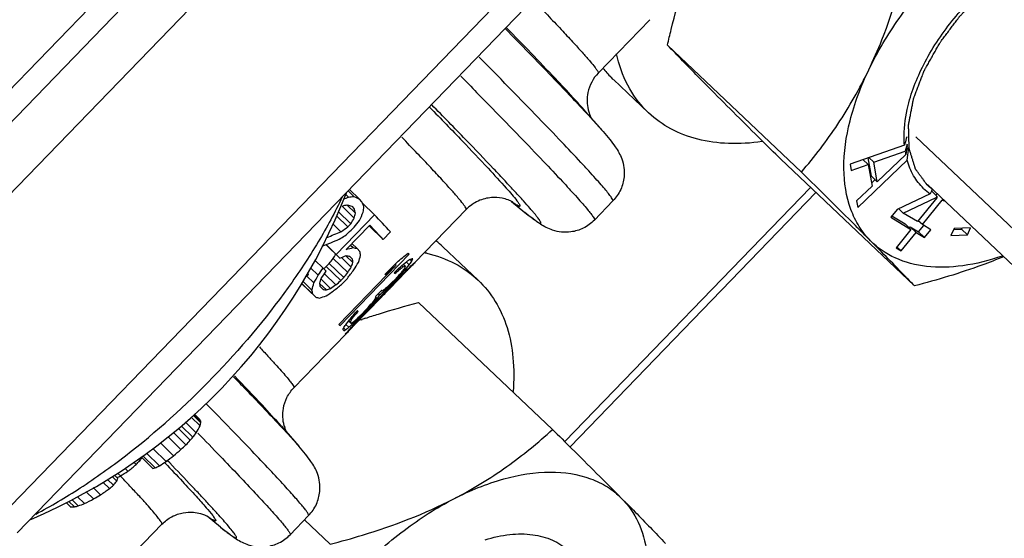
# Model space of a CAD drawing. Header units: millimetres. Extents: x 17 to 597, y 16 to 406.
# Tile 6 of 60: x 80 to 101, y 46 to 57. Entities that reach past the tile are written whole.
import ezdxf

# ---------------------------------------------------------------- set-up
doc = ezdxf.new("R2010")
doc.units = ezdxf.units.MM
doc.header["$LTSCALE"] = 32.67
doc.layers.get('0').update_dxf_attribs({"linetype": 'CONTINUOUS'})
doc.layers.add('AXES', color=7, linetype='CONTINUOUS')
doc.layers.add('ROUNDS', color=7, linetype='CONTINUOUS')

msp = doc.modelspace()

# ---------------------------------------------------------------- linework, layer by layer
at = {"color": 7, "linetype": 'Continuous'}
for p, q in [((92.676625, 55.731444), (93.791539, 56.884166)), ((94.173597, 56.336051), (97.070252, 53.592308)), ((93.003814, 55.592514), (92.955952, 55.639278)), ((93.765933, 54.870626), (93.004083, 55.592259)), ((93.765663, 54.870882), (93.717802, 54.917646)), ((99.295569, 54.174691), (98.118218, 53.76598)), ((98.631558, 53.805954), (99.311129, 54.045783)), ((99.305055, 54.209525), (99.295569, 54.174691)), ((99.354046, 54.196156), (99.311129, 54.045783)), ((99.338439, 54.077894), (99.386523, 54.12389)), ((99.350259, 54.16747), (99.354046, 54.196156)), ((99.353111, 53.850197), (99.386523, 54.12389)), ((96.615649, 53.875732), (99.512303, 51.131989)), ((98.284542, 52.82804), (99.353111, 53.850197)), ((98.5105, 53.754925), (98.396749, 53.862671)), ((98.579429, 53.504153), (98.508946, 53.90162)), ((98.631558, 53.805954), (98.524764, 53.90711)), ((99.324435, 53.97075), (98.706404, 53.383881)), ((98.118218, 53.76598), (98.143166, 53.625289)), ((98.143166, 53.625289), (98.5105, 53.754925)), ((98.5105, 53.754925), (98.593662, 53.285955)), ((98.706404, 53.383881), (98.631558, 53.805954)), ((98.706404, 53.383881), (98.579429, 53.504153)), ((98.581607, 53.353934), (98.661733, 53.43058)), ((87.300478, 53.216807), (87.521763, 53.003387)), ((98.593662, 53.285955), (98.259593, 52.968731)), ((99.7904, 53.321387), (106.864044, 46.621152)), ((87.21948, 53.114319), (87.282897, 53.053156)), ((87.271874, 53.187232), (87.399493, 53.06415)), ((87.572173, 52.951121), (87.521763, 53.003387)), ((99.853411, 53.121657), (99.139125, 52.783905)), ((99.26603, 52.707444), (99.981633, 53.043739)), ((99.994493, 53.037025), (99.574228, 52.521753)), ((99.683004, 52.456215), (100.112854, 52.98324)), ((99.876076, 53.174076), (99.88439, 53.177983)), ((99.995529, 53.072712), (99.88439, 53.177983)), ((99.974649, 53.089742), (100.000933, 53.121968)), ((99.995529, 53.072712), (99.994493, 53.037025)), ((100.113841, 53.01502), (100.112854, 52.98324)), ((100.113839, 53.015019), (100.112854, 52.98324)), ((87.141403, 52.851822), (87.40376, 52.598791)), ((87.243031, 52.883636), (87.430856, 52.702487)), ((87.350019, 52.852206), (87.400661, 52.799716)), ((87.585172, 52.917605), (87.84414, 52.667843)), ((88.714177, 51.634625), (89.824931, 52.783046)), ((98.259593, 52.968731), (98.284542, 52.82804)), ((99.139125, 52.783905), (99.001082, 52.614655)), ((99.26603, 52.707444), (99.16993, 52.798471)), ((87.84414, 52.667843), (87.017359, 51.813025)), ((87.019478, 52.649856), (87.26881, 52.409386)), ((87.058146, 52.739655), (87.332409, 52.475142)), ((99.001082, 52.614655), (99.436185, 52.352503)), ((99.025018, 52.644003), (99.30921, 52.472775)), ((99.574228, 52.521753), (99.26603, 52.707444)), ((86.942696, 52.471546), (87.117566, 52.302892)), ((87.231507, 51.919661), (87.740295, 52.445703)), ((87.332409, 52.475142), (87.26881, 52.409386)), ((87.339577, 52.335663), (87.403175, 52.401418)), ((87.727078, 52.431998), (88.032866, 52.137081)), ((99.436185, 52.352503), (99.114084, 51.957587)), ((99.436185, 52.352503), (99.30921, 52.472775)), ((99.398447, 52.383282), (99.417985, 52.407237)), ((99.417985, 52.407237), (99.599278, 52.298007)), ((99.54496, 52.286965), (99.417985, 52.407237)), ((99.683004, 52.456215), (99.592948, 52.541517)), ((99.599278, 52.298007), (99.710214, 52.434022)), ((99.864297, 52.346985), (99.683004, 52.456215)), ((99.726253, 52.177735), (99.864297, 52.346985)), ((100.367766, 52.375641), (100.298517, 52.224032)), ((100.356243, 52.350413), (100.529095, 52.35613)), ((100.72532, 52.387466), (100.367766, 52.375641)), ((100.529095, 52.35613), (100.540619, 52.381358)), ((100.65607, 52.235858), (100.529095, 52.35613)), ((100.65607, 52.235858), (100.72532, 52.387466)), ((88.032866, 52.137081), (88.191862, 52.301469)), ((99.222859, 51.892049), (99.54496, 52.286965)), ((99.54496, 52.286965), (99.726253, 52.177735)), ((99.726253, 52.177735), (99.599278, 52.298007)), ((100.298517, 52.224032), (100.65607, 52.235858)), ((86.792536, 52.023471), (87.094179, 51.73255)), ((86.797181, 52.025376), (87.017359, 51.813025)), ((87.324623, 52.015934), (87.380658, 51.961891)), ((87.35414, 52.046452), (87.464822, 51.939705)), ((87.525836, 51.875387), (87.464822, 51.939705)), ((90.082714, 51.25607), (89.320864, 51.977702)), ((99.114084, 51.957587), (99.222859, 51.892049)), ((99.222859, 51.892049), (99.132804, 51.97735)), ((86.948787, 51.724702), (87.263866, 51.420824)), ((87.017359, 51.813025), (87.094179, 51.73255)), ((88.590785, 51.815663), (87.096219, 50.270415)), ((87.127027, 51.745262), (87.34013, 51.539735)), ((87.225865, 51.779767), (87.374619, 51.636301)), ((87.305825, 51.775317), (87.36684, 51.710999)), ((88.64949, 51.664485), (88.607042, 51.705424)), ((86.462758, 51.519982), (86.626198, 51.362353)), ((86.552868, 51.689086), (86.731166, 51.517126)), ((86.79718, 51.447986), (86.731166, 51.517126)), ((86.799386, 51.550148), (86.862985, 51.615903)), ((86.799386, 51.550148), (87.114355, 51.246375)), ((86.862985, 51.615903), (87.177954, 51.31213)), ((88.314221, 51.579496), (87.07405, 50.297269)), ((88.321989, 51.641023), (88.067595, 51.378002)), ((88.314221, 51.579496), (88.287502, 51.605265)), ((88.386416, 51.489801), (88.366518, 51.508991)), ((88.457923, 51.545192), (88.428655, 51.573419)), ((88.50187, 51.561793), (88.46447, 51.597863)), ((88.592614, 51.588598), (88.528943, 51.650005)), ((88.579969, 51.497113), (88.571063, 51.505702)), ((88.678272, 51.597504), (88.673072, 51.602519)), ((88.678272, 51.597504), (88.675906, 51.595057)), ((86.354927, 51.317622), (86.417398, 51.382212)), ((86.379721, 51.343146), (86.531923, 51.196354)), ((86.417398, 51.382212), (86.399355, 51.400998)), ((86.687112, 51.279889), (86.89494, 51.079448)), ((86.76195, 51.396526), (87.009472, 51.157803)), ((87.177954, 51.31213), (87.114355, 51.246375)), ((87.12917, 51.16398), (87.256368, 51.29549)), ((88.173589, 51.075706), (88.5197, 51.433619)), ((88.274621, 51.259822), (88.338219, 51.325577)), ((88.28186, 51.248279), (88.345459, 51.314034)), ((88.345459, 51.314034), (88.335941, 51.323214)), ((88.359922, 51.285492), (88.354263, 51.290949)), ((88.363584, 51.300295), (88.372734, 51.30948)), ((88.456193, 51.381458), (88.450214, 51.387224)), ((88.471312, 51.447754), (88.459377, 51.459264)), ((88.520712, 51.443589), (88.514019, 51.450043)), ((88.552962, 51.473295), (88.546147, 51.479867)), ((86.268433, 51.181698), (86.571858, 50.889058)), ((86.270595, 51.185085), (86.510844, 50.953377)), ((86.297504, 51.22724), (86.490279, 51.041317)), ((86.661812, 51.179932), (86.802232, 51.044504)), ((86.730855, 51.053446), (86.66984, 51.117765)), ((88.153319, 51.118977), (88.141431, 51.130442)), ((88.168338, 51.090361), (88.177984, 51.100232)), ((88.172142, 51.105913), (88.180755, 51.11472)), ((88.264009, 51.188267), (88.258424, 51.193653)), ((88.28186, 51.248279), (88.272342, 51.257459)), ((88.292456, 51.228939), (88.299011, 51.235512)), ((86.510844, 50.953377), (86.571858, 50.889058)), ((87.406302, 50.2824), (87.978688, 50.874197)), ((87.84644, 50.770362), (88.069034, 51.000505)), ((87.865884, 50.904241), (87.993081, 51.035751)), ((87.897529, 50.858215), (87.868748, 50.885972)), ((87.95337, 50.936012), (87.92392, 50.964416)), ((87.980124, 50.88467), (87.968159, 50.896209)), ((88.012375, 50.914376), (87.998589, 50.927671)), ((88.009048, 50.926705), (88.003154, 50.93239)), ((88.009048, 50.926705), (88.072647, 50.99246)), ((88.038643, 50.937993), (88.028951, 50.947341)), ((88.055077, 51.024912), (88.03461, 51.044652)), ((88.072647, 50.99246), (88.066756, 50.998142)), ((88.137208, 51.038132), (88.132029, 51.043127)), ((88.143219, 51.044306), (88.137208, 51.038132)), ((87.755221, 50.662225), (87.659823, 50.563593)), ((87.755221, 50.662225), (87.748873, 50.668347)), ((87.804871, 50.755115), (87.793294, 50.766281)), ((87.807879, 50.758455), (87.804871, 50.755115)), ((87.84644, 50.770362), (87.821736, 50.74453)), ((87.851133, 50.75945), (87.843249, 50.767054)), ((87.854189, 50.76243), (87.851133, 50.75945)), ((87.915605, 50.822538), (87.90593, 50.83187)), ((88.793162, 50.773159), (91.689816, 48.029416)), ((87.368839, 50.437717), (87.345436, 50.460288)), ((87.426908, 50.51063), (87.409853, 50.527079)), ((87.55177, 50.489935), (87.54251, 50.498866)), ((87.544789, 50.501229), (87.671986, 50.632739)), ((87.55177, 50.489935), (87.678967, 50.621446)), ((87.56494, 50.463551), (87.559355, 50.468938)), ((87.574208, 50.473319), (87.56494, 50.463551)), ((87.659823, 50.563593), (87.654145, 50.569069)), ((87.678967, 50.621446), (87.669707, 50.630376)), ((87.218523, 50.184993), (87.176075, 50.225931)), ((87.288844, 50.240616), (87.225174, 50.302023)), ((87.356941, 50.299296), (87.277355, 50.376053)), ((87.336154, 50.33029), (87.282824, 50.381724)), ((87.322971, 50.348477), (87.285559, 50.384559)), ((87.342364, 50.397881), (87.31959, 50.419845)), ((87.339059, 50.214686), (87.330436, 50.223002)), ((87.356941, 50.299296), (87.361593, 50.30375)), ((87.375617, 50.251183), (87.366291, 50.260178)), ((87.376389, 50.256823), (87.369481, 50.263486)), ((87.407737, 50.292873), (87.401219, 50.299159)), ((87.455079, 50.393461), (87.445608, 50.402596)), ((87.470416, 50.362252), (87.464437, 50.368018)), ((87.473196, 50.365226), (87.470416, 50.362252)), ((87.5177, 50.412873), (87.512443, 50.407239)), ((87.55443, 50.40131), (87.574638, 50.408305)), ((87.556697, 50.398098), (87.577028, 50.404902)), ((86.100537, 48.932354), (87.215451, 50.085076)), ((87.217327, 50.089306), (87.216888, 50.08745)), ((87.217439, 50.091479), (87.217327, 50.089306)), ((87.220357, 50.186425), (87.218523, 50.184993)), ((87.246829, 50.117559), (87.24165, 50.122554)), ((87.241661, 50.112175), (87.246829, 50.117559)), ((83.925679, 48.336109), (84.08978, 48.175272)), ((83.942786, 48.352494), (84.08859, 48.20959)), ((83.950745, 48.360116), (84.068847, 48.244363)), ((83.663597, 48.109611), (83.917308, 47.860946)), ((83.758248, 48.187213), (83.991349, 47.958748)), ((83.882315, 48.294577), (84.073016, 48.107669)), ((85.829541, 48.09959), (86.206252, 47.666622)), ((83.378361, 47.875754), (83.660892, 47.598842)), ((83.492711, 47.969507), (83.769004, 47.698709)), ((83.597212, 48.055185), (83.861574, 47.796081)), ((83.216044, 47.742675), (83.500914, 47.463471)), ((82.833401, 47.46015), (83.099428, 47.199414)), ((82.916657, 47.518076), (83.194661, 47.245602)), ((83.056032, 47.615048), (83.336976, 47.339692)), ((82.639418, 47.325184), (82.691247, 47.274386)), ((82.734453, 47.391306), (82.770952, 47.355532)), ((82.801665, 47.438069), (83.054414, 47.190347)), ((82.817112, 47.418809), (82.818834, 47.421241)), ((82.817112, 47.418809), (82.818847, 47.421224)), ((82.226281, 47.041307), (82.295026, 46.973929)), ((82.291766, 47.083301), (82.350602, 47.025636)), ((82.449618, 47.193128), (82.515323, 47.12873)), ((81.970301, 46.892895), (82.112528, 46.753497)), ((82.072403, 46.952092), (82.199342, 46.827677)), ((82.174794, 47.011456), (82.272518, 46.915676)), ((81.613673, 46.686129), (81.773029, 46.529943)), ((81.766389, 46.774671), (81.924525, 46.61968)), ((81.179974, 46.451894), (81.278751, 46.355082)), ((81.234227, 46.477221), (81.356449, 46.35743)), ((81.306982, 46.511186), (81.441969, 46.378883)), ((81.427213, 46.578024), (81.57807, 46.430167)), ((79.856792, 42.476877), (83.248843, 45.983956)), ((84.517396, 45.920495), (84.22608, 46.157368)), ((86.419578, 46.169671), (86.020626, 45.75719)), ((86.328298, 46.075296), (86.881834, 45.550981))]:
    msp.add_line(p, q, dxfattribs=at)
at = {"color": 2, "linetype": 'Continuous'}
msp.add_line((107.667091, 46.657408), (99.543094, 54.352549), dxfattribs=at)
at = {"color": 7, "linetype": 'Continuous'}
for centre, radius, start, end in [((94.52108, 57.191764), 2.204505, 217.8393984, 224.7676807), ((148.517166, 40.792666), 51.008273, 164.5789295, 164.7498945), ((101.080459, 54.320841), 1.790582, 188.8364036, 191.274972), ((186.366074, 42.651205), 87.774592, 172.460902, 172.59041305), ((100.543021, 54.116315), 1.210333, 226.4392265, 235.2658977), ((107.808151, 49.751512), 8.639189, 156.3215829, 156.6151921), ((75.481052, 57.680853), 12.599, 293.0481662, 338.9072337), ((108.192994, 49.585273), 9.058403, 156.6162177, 157.0207256), ((106.61916, 49.878263), 7.353706, 154.2528868, 154.5032446), ((100.587456, 54.188382), 1.295078, 242.1091774, 242.7509742), ((100.627195, 54.276937), 1.392192, 248.3185245, 250.0402975), ((42.701985, 9.475641), 62.47704, 43.27219256, 43.73541853), ((40.693528, 7.552882), 65.028945, 43.28324099, 43.65792923), ((87.816168, 50.389072), 2.188109, 46.5502103, 51.7424072), ((85.387213, 49.193541), 4.139855, 39.300306, 39.7822527), ((87.763614, 51.066421), 1.113707, 35.7441974, 36.129412), ((88.311435, 49.015718), 2.897362, 76.8608146, 77.8837763), ((87.605503, 50.902806), 1.112536, 35.5511762, 36.3224194), ((86.466254, 49.985618), 2.303336, 37.8307596, 38.424189), ((86.969518, 50.245254), 1.112536, 35.5511762, 36.3224194), ((87.096715, 50.376764), 1.112536, 35.5511762, 36.3224194), ((85.589183, 49.09912), 2.407769, 37.9561892, 38.5323336), ((92.023225, 37.524183), 13.6305, 108.7340053, 109.0485992), ((83.892647, 47.648293), 4.139855, 39.300306, 39.7822527), ((86.349684, 49.628521), 1.21063, 35.9443233, 36.4909528), ((86.503034, 49.739678), 1.02123, 35.3334049, 35.9457047), ((91.904676, 37.866863), 13.267894, 109.140013, 109.4001249), ((86.273475, 49.525038), 1.107855, 35.1622524, 36.7112882), ((82.076259, 49.105819), 2.23234, 329.0799075, 333.440211), ((82.331115, 47.234757), 2.009731, 29.0161817, 30.156177), ((82.765746, 48.467724), 1.355948, 344.6011033, 347.5445094), ((82.974411, 48.153766), 1.115576, 1.1046118, 2.8683144), ((86.697576, 48.342789), 0.837402, 196.0014045, 197.2582165), ((81.1486, 50.03391), 3.519591, 321.8741298, 323.8711497), ((77.384722, 54.501604), 9.32944, 312.2779232, 313.1818176), ((79.598152, 51.756582), 5.819136, 315.7866191, 317.1094894), ((80.465705, 50.770321), 4.514203, 318.7868119, 319.8722853), ((75.4425, 57.965902), 13.23779, 306.609577, 307.4986787), ((75.866569, 56.647802), 11.942996, 309.7345722, 310.7399698), ((74.947786, 56.447899), 12.004771, 309.0779738, 310.1680684), ((76.35769, 53.57513), 8.933831, 315.1488036, 315.8782897), ((78.359099, 50.622434), 5.489726, 323.4806879, 324.2981591), ((81.741206, 50.121163), 3.222016, 294.9321302, 296.8143532), ((78.172386, 54.996613), 9.235877, 302.9412532, 303.9996464), ((75.955906, 58.617046), 13.238313, 298.713703, 298.8844432), ((74.989999, 58.969354), 14.029644, 301.64445, 302.438052), ((82.860447, 48.269527), 1.096474, 280.1892827, 282.5889183), ((76.651581, 53.232395), 8.473374, 310.1269418, 310.8990816), ((78.942924, 49.610012), 4.283181, 319.4888957, 321.0199169), ((80.540974, 47.618203), 1.868633, 337.9164904, 339.8314061), ((75.947434, 58.632512), 13.255948, 298.5431975, 298.713703), ((74.80941, 58.458792), 13.812654, 300.274794, 301.0051875), ((75.282985, 56.149547), 11.615869, 304.8733517, 306.0116253), ((77.920398, 55.930792), 10.180395, 290.2377789, 291.0563438), ((75.432772, 58.67826), 13.703301, 296.6445271, 297.560241), ((81.207183, 50.010609), 3.656228, 271.1216022, 272.3397686), ((79.762248, 52.893723), 6.727898, 283.7068248, 284.4576957)]:
    msp.add_arc(centre, radius, start, end, dxfattribs=at)
for centre, major_axis, ratio, start_param, end_param in [((74.948662, 77.450742), (29.695515, 1.494364), 0.90575719, -1.192530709, -1.188483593), ((71.775098, 74.169559), (21.597228, -18.31627), 0.491990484, -0.451124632, -0.444452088), ((69.553692, 71.872822), (20.605218, -19.362909), 0.13057748, -0.41414835, -0.402506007), ((72.631557, 75.055062), (22.558268, -17.223418), 0.657884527, -0.492533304, -0.487533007), ((69.74376, 72.069336), (20.725947, -19.237851), 0.188604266, -0.414477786, -0.406161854), ((67.357544, 69.602201), (-19.913006, 20.078249), 0.217768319, -2.749690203, -2.74141284), ((67.718571, 69.975471), (-19.98607, 20.002924), 0.183927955, -2.754382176, -2.744456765), ((65.825455, 68.018157), (-18.9718, 21.026221), 0.521004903, -2.728664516, -2.722063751), ((59.971204, 61.965382), (27.010802, 34.556468), 0.639519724, -1.355436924, -1.35213655), ((64.677502, 66.831276), (-17.78194, 22.131053), 0.686446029, -2.672991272, -2.668034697), ((63.049383, 65.147945), (4.783558, 29.83039), 0.902850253, -1.858395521, -1.85180727), ((79.451449, 82.106223), (42.451497, 38.662893), 0.489284, -1.824293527, -1.820993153), ((46.774437, 48.321098), (78.482875, 85.322856), 0.242662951, -1.304496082, -1.30285094), ((72.89087, 75.323168), (26.067548, -12.009947), 0.853714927, -0.679953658, -0.664803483), ((73.198795, 75.641536), (26.479397, -11.202049), 0.863367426, -0.716526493, -0.704216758), ((76.293756, 78.84145), (33.208194, 27.398261), 0.651185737, -1.773570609, -1.770278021), ((89.856238, 92.863851), (82.105013, 80.677201), 0.244373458, -1.837912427, -1.836267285), ((71.017004, 73.385757), (22.09409, -17.763691), 0.591989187, -0.402207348, -0.394038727), ((69.088695, 71.392057), (20.725947, -19.237852), 0.18860415, -0.343619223, -0.335467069), ((55.252148, 57.086298), (57.418509, 63.684529), 0.323008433, -1.369973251, -1.368327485), ((61.529387, 63.576405), (26.599893, 34.030818), 0.639521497, -1.424031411, -1.421497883), ((71.55727, 73.944344), (23.409236, -16.161745), 0.738561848, -0.466614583, -0.460083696), ((69.162787, 71.468662), (20.838316, -19.121173), 0.239342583, -0.344401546, -0.337881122), ((66.8796, 69.108049), (-19.796854, 20.197712), 0.268498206, -2.819090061, -2.812594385), ((65.537353, 67.720285), (-18.380348, 21.589619), 0.620813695, -2.775779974, -2.767676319), ((67.262145, 69.503567), (-19.913005, 20.078249), 0.217768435, -2.8233504, -2.815232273), ((69.542789, 71.86155), (28.568991, 16.801428), 0.826492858, -1.39069499, -1.381034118), ((68.64605, 70.934401), (21.268753, -18.037695), 0.491990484, -0.13388355, -0.127448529), ((68.659678, 70.948492), (20.29183, -19.068416), 0.13057748, -0.097144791, -0.08588315), ((68.743265, 71.034913), (-19.731833, 19.647366), 0.159748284, -3.069751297, -3.058487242), ((57.306422, 59.210234), (37.857653, 44.251508), 0.482534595, -1.343964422, -1.340688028), ((80.10655, 82.78354), (61.198031, 58.903677), 0.326040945, -1.771167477, -1.770344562), ((61.529387, 63.576405), (27.010702, 34.556391), 0.639521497, -1.427324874, -1.424083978), ((65.069693, 67.236766), (-17.78194, 22.131053), 0.686446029, -2.744938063, -2.740072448), ((62.491843, 64.571499), (22.876709, 31.710413), 0.71611344, -1.469508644, -1.464653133), ((69.288395, 71.598529), (28.568992, 16.801451), 0.826492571, -1.390695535, -1.381034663), ((69.339273, 71.651133), (80.855929, 79.449819), 0.244374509, 4.706406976, 4.70801584), ((68.459494, 70.741519), (22.215177, -16.961465), 0.657884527, 6.107772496, 6.112598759), ((68.690569, 70.98043), (29.243872, 1.471636), 0.90575719, -0.877677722, -0.871242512), ((68.849565, 71.144818), (-17.511493, 21.794459), 0.686446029, -2.989104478, -2.984276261), ((66.822892, 69.049418), (30.137503, 22.683669), 0.730378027, 4.889939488, 4.894775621), ((68.492141, 70.775274), (20.410724, -18.94526), 0.188604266, -0.097531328, -0.089487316), ((69.275675, 71.585378), (4.710805, 29.376696), 0.902850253, -2.172629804, -2.166190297), ((68.609163, 70.896263), (-19.610146, 19.772876), 0.217768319, -3.065931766, -3.057886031), ((71.334152, 73.713661), (22.528909, 31.228203), 0.716110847, -1.779172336, -1.778148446), ((69.813718, 72.141666), (-18.100804, 21.261255), 0.620813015, -3.089277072, -3.081387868), ((67.783653, 70.04276), (21.758058, -17.493521), 0.591989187, -0.085160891, -0.077097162), ((68.938603, 71.236875), (-18.683255, 20.706431), 0.521004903, -3.043047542, -3.036609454), ((69.047992, 71.349974), (-19.610146, 19.772877), 0.217768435, -3.136865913, -3.128787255), ((68.371304, 70.650339), (20.410724, -18.94526), 0.188604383, -0.026677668, -0.018609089), ((60.689874, 62.708423), (22.87678, 31.710454), 0.716112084, -1.42234803, -1.417438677), ((64.200513, 66.338112), (-17.78194, 22.131053), 0.686446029, -2.717294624, -2.71239746), ((57.688014, 59.604766), (37.857653, 44.251508), 0.482534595, -1.353776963, -1.350508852), ((55.252148, 57.086298), (58.305282, 64.668074), 0.323008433, -1.373240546, -1.371620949), ((57.757942, 59.677066), (48.150679, 54.399628), 0.387030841, -1.387033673, -1.383799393), ((64.321331, 66.463027), (61.198086, 58.903734), 0.32604064, 4.790850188, 4.792462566), ((68.480694, 70.763438), (32.703199, 26.98166), 0.651183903, 4.782084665, 4.78530218), ((65.405709, 67.584177), (51.434075, 48.561899), 0.391385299, -1.494063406, -1.492767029), ((69.358354, 71.670861), (26.599992, 34.030895), 0.639519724, -1.671468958, -1.668249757), ((71.679693, 74.070919), (77.288765, 84.024704), 0.242664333, -1.618695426, -1.617085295), ((66.334247, 68.544203), (32.703127, 26.981557), 0.651185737, 4.854531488, 4.857756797), ((65.405709, 67.584177), (51.434075, 48.561899), 0.391385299, -1.492583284, -1.490971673), ((67.505516, 69.755191), (22.215177, -16.961465), 0.657884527, 6.180226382, 6.185065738), ((69.133638, 71.438525), (-19.280885, 20.110163), 0.352931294, 3.15672302, 3.159691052), ((68.005825, 70.272465), (20.725989, -18.616746), 0.323799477, 6.250047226, 6.254888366), ((64.3417, 66.484087), (-18.380347, 21.589619), 0.620813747, -2.741644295, -2.733475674), ((66.195917, 68.401182), (-19.796855, 20.197711), 0.268497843, -2.802832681, -2.796312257), ((70.289011, 72.633078), (22.558268, -17.223418), 0.657884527, -0.392264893, -0.387399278), ((73.829318, 76.29344), (33.2082, 27.398269), 0.651185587, -1.709868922, -1.706628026), ((77.600761, 80.192777), (52.228685, 49.31217), 0.391383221, -1.756022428, -1.752788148), ((80.10655, 82.78354), (62.143175, 59.813386), 0.326040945, -1.768696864, -1.767077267), ((67.910427, 70.173833), (20.725989, -18.616746), 0.323799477, -0.091125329, -0.081470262), ((66.954328, 69.185311), (32.703199, 26.98166), 0.651183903, 4.823920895, 4.827140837), ((60.225575, 62.228379), (140.068834, 140.84716), 0.139489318, 4.771184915, 4.771928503), ((60.390976, 62.399389), (120.316536, 120.394953), 0.162781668, 4.779998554, 4.780804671), ((67.545796, 69.796836), (29.243869, 1.471582), 0.905757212, -0.839062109, -0.835843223), ((67.830716, 70.091419), (20.410724, -18.94526), 0.188604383, -0.026677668, -0.018609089), ((68.513765, 70.797631), (-19.610146, 19.772877), 0.217768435, -3.137061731, -3.130402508), ((66.935248, 69.165585), (41.805846, 38.074864), 0.489284, -1.50818032, -1.504961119), ((64.950982, 67.11403), (80.855816, 79.449702), 0.244374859, 4.759507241, 4.761117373), ((60.390976, 62.399389), (120.316536, 120.394953), 0.162781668, -1.502299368, -1.501574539), ((60.225575, 62.228379), (140.068834, 140.84716), 0.139489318, -1.51119468, -1.510388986), ((66.270009, 68.477787), (-19.913006, 20.078249), 0.21776822, -2.805470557, -2.797318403), ((68.096559, 70.366277), (20.725948, -19.237851), 0.1886044, -0.325705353, -0.317587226), ((69.821351, 72.149559), (22.09409, -17.763691), 0.59198924, -0.368006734, -0.359903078), ((68.479104, 70.761795), (20.838317, -19.121172), 0.239342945, -0.328119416, -0.321623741), ((72.866861, 75.298345), (30.602913, 23.033926), 0.730379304, -1.663150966, -1.658295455), ((69.056258, 71.35852), (26.599893, 34.030818), 0.639521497, -1.679414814, -1.676299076), ((67.961306, 70.226437), (-19.682099, 19.698697), 0.183927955, -3.068927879, -3.059272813), ((68.209764, 70.483321), (-19.076886, 20.316427), 0.420325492, -3.063097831, -3.055049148), ((66.964929, 69.196272), (22.215177, -16.961465), 0.657884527, -0.102958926, -0.098119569), ((67.507636, 69.757383), (23.053202, -15.915939), 0.738561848, 6.094911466, 6.101350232), ((68.603651, 70.890564), (-19.280885, 20.110163), 0.352931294, -3.128078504, -3.12323058), ((67.465237, 69.713546), (20.725989, -18.616746), 0.323799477, -0.033138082, -0.028296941), ((70.134251, 72.473069), (4.710609, 29.376698), 0.902850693, -2.24009324, -2.238786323), ((69.292211, 71.602475), (-18.100799, 21.26126), 0.620813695, -3.090894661, -3.082808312), ((67.145125, 69.382578), (22.215177, -16.961465), 0.657884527, -0.104570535, -0.099732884), ((75.673718, 78.200385), (136.669976, 145.25944), 0.138929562, -1.630783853, -1.629351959), ((69.091241, 71.39469), (37.281878, 43.578488), 0.482534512, -1.635312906, -1.632093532), ((71.139126, 73.51202), (77.289247, 84.025199), 0.242662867, -1.620305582, -1.61869535), ((63.812545, 65.936987), (61.198059, 58.903705), 0.326040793, -1.492335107, -1.490722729), ((68.234779, 70.509184), (-17.511499, 21.794453), 0.686445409, -2.990714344, -2.985885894), ((66.496422, 68.711878), (29.243857, 1.471366), 0.905757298, -0.7986347, -0.795561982), ((67.084706, 69.320111), (26.599967, 34.030876), 0.639520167, -1.628026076, -1.624808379), ((67.412238, 69.65875), (-18.683257, 20.706429), 0.521004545, -3.010865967, -3.007648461), ((67.399518, 69.645599), (4.711048, 29.376692), 0.902849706, -2.130783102, -2.127565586), ((66.712655, 68.935443), (57.418239, 63.684253), 0.323009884, -1.569105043, -1.567496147), ((66.814411, 69.04065), (29.243884, 1.47185), 0.905757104, -0.835852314, -0.832633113), ((67.310481, 69.553542), (37.281746, 43.578362), 0.48253604, -1.595086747, -1.593477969), ((64.957325, 67.120588), (61.198045, 58.903691), 0.326040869, 4.766682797, 4.768293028), ((70.493581, 72.844585), (47.418054, 53.571962), 0.387033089, -1.648850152, -1.645626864), ((66.140271, 68.343649), (41.805738, 38.074742), 0.489285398, -1.504960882, -1.503351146), ((69.565045, 71.88456), (26.599901, 34.030824), 0.639521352, -1.706911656, -1.70529897), ((71.577956, 73.965732), (57.418482, 63.6845), 0.323008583, -1.649437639, -1.64798273), ((67.243702, 69.484499), (-19.495762, 19.890522), 0.268498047, -3.04559476, -3.039159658), ((67.253242, 69.494362), (-18.683255, 20.706431), 0.521004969, -3.010865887, -3.004430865), ((66.960689, 69.191888), (21.268753, -18.037695), 0.49199055, -0.101538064, -0.095266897), ((67.238402, 69.479019), (-17.511495, 21.794457), 0.686445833, -2.953707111, -2.948880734), ((68.115638, 70.386003), (-18.100798, 21.26126), 0.620813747, -3.058585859, -3.05052213), ((66.848331, 69.07572), (22.215178, -16.961464), 0.657884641, -0.140013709, -0.135184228), ((67.400791, 69.646914), (-19.610146, 19.772876), 0.217768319, -3.049841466, -3.041797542), ((67.283769, 69.525924), (20.410724, -18.94526), 0.188604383, -0.08144256, -0.073396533), ((64.522751, 66.671277), (30.13747, 22.6836), 0.730379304, 4.935149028, 4.936534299), ((69.0764, 71.379345), (22.528845, 31.228166), 0.716112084, -1.739394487, -1.734558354), ((66.207049, 68.412691), (32.703127, 26.981557), 0.651185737, 4.825684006, 4.8287517), ((67.893467, 70.156298), (-19.280885, 20.110163), 0.352931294, -3.111927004, -3.107085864), ((67.119685, 69.356276), (21.268752, -18.037697), 0.491990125, -0.101704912, -0.098486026), ((66.755054, 68.979279), (20.725989, -18.616746), 0.323799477, -0.014569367, -0.012145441), ((68.393775, 70.673572), (-17.511493, 21.794459), 0.686446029, 3.248967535, 3.253806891), ((69.565045, 71.88456), (26.599901, 34.030824), 0.639521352, -1.708429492, -1.707091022), ((67.097426, 69.333262), (20.521384, -18.830356), 0.239342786, -0.082247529, -0.075810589), ((66.844939, 69.072213), (20.410724, -18.94526), 0.1886044, 6.272650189, 6.279309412), ((67.527988, 69.778425), (-19.610146, 19.772877), 0.217768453, -3.122328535, -3.114259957), ((66.066493, 68.267369), (21.758058, -17.493521), 0.59198924, 6.230310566, 6.238396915)]:
    msp.add_ellipse(centre, major_axis=major_axis, ratio=ratio, start_param=start_param, end_param=end_param, dxfattribs=at)
for points, knots in [([(98.5254, 55.80387), (98.710599, 56.190465), (99.162301, 56.946382), (100.010591, 57.96581), (100.99801, 58.845229), (101.734859, 59.317871), (102.112357, 59.512465)], [0, 0, 0, 0, 0.245489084, 0.501531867, 0.756780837, 1, 1, 1, 1]), ([(98.5254, 55.80387), (98.626582, 56.015082), (99.009879, 56.895722), (99.274379, 57.823877), (99.436183, 58.531062)], [0, 0, 0, 0, 0.244042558, 1, 1, 1, 1]), ([(99.373891, 55.027163), (99.454989, 55.356648), (99.72683, 56.024675), (100.345325, 56.937305), (101.140908, 57.739987), (101.765361, 58.167698), (102.09021, 58.33863)], [0, 0, 0, 0, 0.231874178, 0.487117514, 0.749157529, 1, 1, 1, 1]), ([(94.173597, 56.336051), (94.199116, 56.447584), (94.304216, 56.889716), (94.425975, 57.328043), (94.529514, 57.651945)], [0, 0, 0, 0, 0.251757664, 1, 1, 1, 1]), ([(95.12244, 55.363706), (95.025306, 55.461567), (94.706838, 55.783536), (94.390783, 56.107918), (94.173597, 56.336051)], [0, 0, 0, 0, 0.304469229, 1, 1, 1, 1]), ([(93.717802, 54.917646), (93.558192, 55.078449), (93.280344, 55.464739), (93.126466, 55.912763), (93.07502, 56.148172)], [0, 0, 0, 0, 0.484602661, 1, 1, 1, 1]), ([(97.070252, 53.592308), (97.350277, 53.92159), (97.890118, 54.624847), (98.330073, 55.396136), (98.5254, 55.80387)], [0, 0, 0, 0, 0.488774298, 1, 1, 1, 1]), ([(98.56346, 52.104334), (98.470686, 52.197802), (98.303059, 52.410637), (98.05481, 52.925051), (97.93863, 53.716217), (98.091335, 54.752893), (98.355588, 55.449398), (98.5254, 55.80387)], [0, 0, 0, 0, 0.100780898, 0.205300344, 0.434182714, 0.699214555, 1, 1, 1, 1]), ([(96.615649, 53.875732), (96.478094, 54.01188), (95.978983, 54.506489), (95.481108, 55.002355), (95.12244, 55.363706)], [0, 0, 0, 0, 0.27543351, 1, 1, 1, 1]), ([(99.295569, 54.174691), (99.289769, 54.241298), (99.279282, 54.527553), (99.321493, 54.814279), (99.373891, 55.027163)], [0, 0, 0, 0, 0.23369295, 1, 1, 1, 1]), ([(96.220014, 54.249432), (95.978649, 54.215732), (95.50998, 54.186411), (94.837072, 54.274033), (94.243264, 54.496058), (93.909291, 54.734813), (93.765665, 54.870884)], [0, 0, 0, 0, 0.279616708, 0.535626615, 0.772999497, 1, 1, 1, 1]), ([(99.708952, 53.239254), (99.624933, 53.319203), (99.476166, 53.509576), (99.385756, 53.732758), (99.353111, 53.850197)], [0, 0, 0, 0, 0.487568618, 1, 1, 1, 1]), ([(98.56346, 52.104334), (98.454201, 52.21441), (97.958222, 52.712162), (97.459433, 53.207105), (97.070252, 53.592308)], [0, 0, 0, 0, 0.220720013, 1, 1, 1, 1]), ([(87.145204, 53.051264), (86.988806, 52.720781), (86.6252, 52.050818), (85.739123, 50.713101), (84.936339, 49.763201), (84.350554, 49.157552)], [0, 0, 0, 0, 0.228034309, 0.4744872, 1, 1, 1, 1]), ([(99.512303, 51.131989), (99.450067, 51.197361), (99.136668, 51.524275), (98.818904, 51.846978), (98.56346, 52.104334)], [0, 0, 0, 0, 0.199308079, 1, 1, 1, 1]), ([(101.410056, 51.777596), (101.13229, 51.681461), (100.590795, 51.542701), (99.795917, 51.516048), (99.096361, 51.691367), (98.71574, 51.950914), (98.56346, 52.104334)], [0, 0, 0, 0, 0.292840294, 0.552939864, 0.784638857, 1, 1, 1, 1]), ([(88.970055, 51.837229), (89.180611, 51.788072), (89.583154, 51.644843), (89.933268, 51.397649), (90.082821, 51.255958)], [0, 0, 0, 0, 0.512080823, 1, 1, 1, 1]), ([(101.434354, 51.763638), (101.281017, 51.699805), (100.65224, 51.454535), (100.004531, 51.260143), (99.512303, 51.131989)], [0, 0, 0, 0, 0.246162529, 1, 1, 1, 1]), ([(88.712005, 51.636726), (88.712017, 51.636138), (88.711985, 51.63502), (88.7118, 51.633914), (88.711668, 51.633403)], [0, 0, 0, 0, 0.526777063, 1, 1, 1, 1]), ([(88.171417, 51.077807), (88.171433, 51.077082), (88.171377, 51.075717), (88.171078, 51.074378), (88.170866, 51.073778)], [0, 0, 0, 0, 0.532716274, 1, 1, 1, 1]), ([(90.082821, 51.255958), (90.225751, 51.120542), (90.481077, 50.801728), (90.734569, 50.224301), (90.859393, 49.561198), (90.856845, 49.094388), (90.837102, 48.852972)], [0, 0, 0, 0, 0.227140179, 0.464604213, 0.720565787, 1, 1, 1, 1]), ([(87.645447, 50.432537), (87.739256, 50.464352), (88.118607, 50.588468), (88.502783, 50.697557), (88.793162, 50.773159)], [0, 0, 0, 0, 0.248192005, 1, 1, 1, 1]), ([(87.376389, 50.256823), (87.376466, 50.255783), (87.376467, 50.253858), (87.375984, 50.251971), (87.375617, 50.251183)], [0, 0, 0, 0, 0.545446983, 1, 1, 1, 1]), ([(80.520993, 46.202418), (80.850443, 46.374707), (81.515459, 46.768729), (82.832955, 47.709879), (83.762101, 48.549144), (84.350554, 49.157552)], [0, 0, 0, 0, 0.229779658, 0.476863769, 1, 1, 1, 1]), ([(85.892619, 48.11195), (85.858361, 48.231457), (85.847743, 48.447151), (85.940649, 48.729104), (86.0403, 48.870075), (86.100537, 48.932354)], [0, 0, 0, 0, 0.42332597, 0.704967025, 1, 1, 1, 1]), ([(85.96115, 47.947099), (85.957414, 47.953611), (85.93176, 48.000517), (85.911506, 48.050461), (85.897876, 48.09435)], [0, 0, 0, 0, 0.140416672, 1, 1, 1, 1]), ([(89.558008, 46.532384), (89.954134, 46.73658), (90.700126, 47.191618), (91.375375, 47.744126), (91.689816, 48.029416)], [0, 0, 0, 0, 0.51211428, 1, 1, 1, 1]), ([(91.689816, 48.029416), (91.827371, 47.893268), (92.326481, 47.398659), (92.824357, 46.902793), (93.183024, 46.541442)], [0, 0, 0, 0, 0.275433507, 1, 1, 1, 1]), ([(86.419578, 46.169671), (86.488982, 46.241429), (86.600142, 46.405853), (86.684765, 46.725), (86.640623, 47.058628), (86.492355, 47.317349), (86.345441, 47.504322), (86.25506, 47.610525), (86.206252, 47.666622)], [0, 0, 0, 0, 0.177309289, 0.344071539, 0.577625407, 0.752395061, 0.867932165, 1, 1, 1, 1]), ([(89.558008, 46.532384), (89.902104, 46.70976), (90.579573, 46.988272), (91.595633, 47.158531), (92.374543, 47.0492), (92.880934, 46.802366), (93.090671, 46.634487), (93.183024, 46.541442)], [0, 0, 0, 0, 0.301011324, 0.565063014, 0.793182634, 0.898064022, 1, 1, 1, 1]), ([(85.971051, 42.823789), (86.156251, 43.210385), (86.607953, 43.966303), (87.456245, 44.985731), (88.443663, 45.86515), (89.180511, 46.337791), (89.558008, 46.532384)], [0, 0, 0, 0, 0.245489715, 0.501532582, 0.756781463, 1, 1, 1, 1]), ([(86.881834, 45.550981), (87.117385, 45.612308), (88.033082, 45.868048), (88.928946, 46.208113), (89.558008, 46.532384)], [0, 0, 0, 0, 0.255911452, 1, 1, 1, 1]), ([(93.183024, 46.541442), (93.280159, 46.443581), (93.598627, 46.121612), (93.914682, 45.79723), (94.131867, 45.569097)], [0, 0, 0, 0, 0.304469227, 1, 1, 1, 1]), ([(93.183024, 46.541442), (93.330004, 46.393363), (93.580424, 46.026071), (93.764934, 45.354823), (93.769705, 44.587577), (93.662575, 44.05981), (93.584626, 43.788139)], [0, 0, 0, 0, 0.215269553, 0.447973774, 0.708385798, 1, 1, 1, 1]), ([(83.248843, 45.983956), (83.311719, 46.048964), (83.455781, 46.156819), (83.69536, 46.239065), (83.909079, 46.249701), (84.094121, 46.216168), (84.202364, 46.174138), (84.255081, 46.141179)], [0, 0, 0, 0, 0.248555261, 0.484683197, 0.686239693, 0.829132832, 1, 1, 1, 1]), ([(84.517396, 45.920495), (84.57509, 45.873583), (84.684251, 45.78679), (84.876023, 45.646186), (85.139567, 45.506645), (85.474462, 45.473648), (85.790609, 45.568846), (85.951216, 45.685426), (86.020626, 45.75719)], [0, 0, 0, 0, 0.13207131, 0.247613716, 0.42238653, 0.655957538, 0.822674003, 1, 1, 1, 1]), ([(90.231142, 45.648122), (90.406534, 45.701447), (90.748148, 45.776287), (91.247528, 45.779925), (91.688419, 45.66505), (91.932573, 45.505306), (92.032889, 45.410894)], [0, 0, 0, 0, 0.289724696, 0.549047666, 0.78228351, 1, 1, 1, 1])]:
    msp.add_open_spline(points, degree=3, knots=knots, dxfattribs=at)
at = {"color": 2, "linetype": 'Continuous'}
for points, knots in [([(99.784782, 53.315455), (99.758708, 53.350939), (99.719596, 53.404164), (99.667447, 53.475131), (99.634855, 53.519486), (99.60878, 53.554968), (99.589228, 53.581584), (99.569655, 53.608181), (99.553413, 53.630407), (99.542731, 53.644741), (99.537932, 53.651476), (99.534407, 53.655671), (99.532376, 53.663062), (99.529631, 53.671653), (99.526078, 53.683205), (99.5216, 53.697611), (99.516242, 53.714913), (99.509093, 53.737977), (99.496585, 53.778341), (99.478715, 53.836004), (99.457269, 53.905198), (99.435836, 53.974398), (99.419724, 54.026279), (99.40904, 54.060897), (99.404503, 54.075274), (99.401072, 54.086886), (99.396915, 54.098096), (99.396913, 54.114983), (99.396237, 54.134875), (99.39557, 54.161527), (99.394657, 54.194798), (99.393595, 54.234743), (99.392167, 54.287995), (99.390386, 54.354563), (99.388603, 54.421129), (99.38718, 54.474384), (99.386103, 54.51432), (99.385235, 54.547615), (99.384476, 54.574219), (99.384083, 54.59426), (99.383193, 54.610679), (99.386642, 54.625907), (99.389365, 54.64077), (99.393016, 54.659474), (99.401574, 54.70426), (99.414497, 54.771482), (99.43168, 54.861087), (99.448875, 54.950698), (99.463202, 55.025373), (99.474662, 55.085113), (99.481829, 55.122451), (99.487553, 55.15232), (99.491152, 55.170992), (99.493983, 55.185921), (99.500593, 55.201456), (99.5104, 55.22836), (99.52533, 55.266941), (99.542852, 55.313176), (99.560479, 55.359427), (99.583946, 55.42109), (99.613291, 55.49817), (99.642633, 55.57525), (99.666105, 55.636914), (99.680782, 55.675455), (99.692505, 55.706285), (99.701349, 55.729413), (99.708556, 55.74867), (99.714686, 55.764113), (99.718289, 55.775594), (99.725688, 55.787459), (99.734228, 55.803145), (99.745358, 55.822799), (99.758519, 55.846364), (99.776134, 55.87779), (99.798131, 55.917071), (99.833338, 55.979921), (99.877345, 56.058483), (99.930142, 56.152762), (99.97418, 56.231312), (100.00932, 56.294188), (100.035922, 56.341246), (100.057302, 56.380776), (100.080244, 56.410067), (100.102167, 56.439766), (100.129919, 56.476749), (100.174128, 56.536001), (100.229454, 56.610039), (100.295826, 56.698893), (100.362173, 56.787759), (100.41756, 56.861765), (100.453381, 56.90996), (100.470104, 56.932108), (100.480782, 56.947111), (100.497562, 56.964123), (100.517253, 56.984764), (100.543664, 57.012205), (100.576624, 57.046534), (100.616199, 57.087716), (100.668958, 57.142631), (100.734909, 57.211272), (100.800859, 57.279915), (100.85362, 57.334827), (100.893187, 57.376017), (100.92617, 57.410323), (100.952534, 57.437811), (100.972369, 57.45831), (100.988702, 57.475763), (101.003215, 57.486979), (101.024613, 57.504508), (101.071192, 57.542076), (101.142706, 57.60015), (101.228584, 57.669722), (101.314449, 57.739319), (101.385996, 57.797332), (101.443256, 57.843691), (101.478991, 57.872787), (101.507701, 57.895786), (101.535966, 57.919799), (101.574476, 57.942552), (101.620275, 57.970799), (101.681486, 58.008131), (101.757949, 58.05491), (101.849726, 58.110996), (101.972088, 58.185794), (102.063862, 58.241889), (102.125043, 58.279286)], [0, 0, 0, 0, 0.03125, 0.046875, 0.0625, 0.0703125, 0.078125, 0.0859375, 0.09375, 0.09765625, 0.098632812, 0.099609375, 0.1015625, 0.103515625, 0.10546875, 0.109375, 0.11328125, 0.1171875, 0.125, 0.140625, 0.15625, 0.171875, 0.1875, 0.19140625, 0.1953125, 0.197265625, 0.19921875, 0.203125, 0.20703125, 0.2109375, 0.21875, 0.2265625, 0.234375, 0.25, 0.265625, 0.2734375, 0.28125, 0.2890625, 0.29296875, 0.296875, 0.30078125, 0.302734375, 0.3046875, 0.30859375, 0.3125, 0.328125, 0.34375, 0.359375, 0.375, 0.3828125, 0.390625, 0.39453125, 0.3984375, 0.400390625, 0.40234375, 0.40625, 0.4140625, 0.421875, 0.4296875, 0.4375, 0.453125, 0.46875, 0.4765625, 0.484375, 0.48828125, 0.4921875, 0.49609375, 0.498046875, 0.5, 0.501953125, 0.50390625, 0.5078125, 0.51171875, 0.515625, 0.5234375, 0.53125, 0.546875, 0.5625, 0.578125, 0.5859375, 0.59375, 0.6015625, 0.60546875, 0.609375, 0.6171875, 0.625, 0.640625, 0.65625, 0.671875, 0.6875, 0.6953125, 0.697265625, 0.69921875, 0.703125, 0.70703125, 0.7109375, 0.71875, 0.7265625, 0.734375, 0.75, 0.765625, 0.7734375, 0.78125, 0.7890625, 0.79296875, 0.796875, 0.80078125, 0.802734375, 0.8046875, 0.8125, 0.828125, 0.84375, 0.859375, 0.875, 0.8828125, 0.890625, 0.89453125, 0.8984375, 0.90625, 0.9140625, 0.921875, 0.9375, 0.953125, 0.96875, 1, 1, 1, 1]), ([(99.889341, 53.227445), (99.880971, 53.233811), (99.868458, 53.243364), (99.854037, 53.254868), (99.847016, 53.260634), (99.842844, 53.264064), (99.840139, 53.266227), (99.835816, 53.26996), (99.830594, 53.274407), (99.825351, 53.278903), (99.819764, 53.283647), (99.815581, 53.287335), (99.810779, 53.291648), (99.805074, 53.296673), (99.796245, 53.304807), (99.789328, 53.31124), (99.784782, 53.315455)], [0, 0, 0, 0, 0.25, 0.375, 0.4375, 0.46875, 0.5, 0.53125, 0.5625, 0.625, 0.65625, 0.6875, 0.75, 0.8125, 0.875, 1, 1, 1, 1])]:
    msp.add_open_spline(points, degree=3, knots=knots, dxfattribs=at)
at = {"layer": 'AXES', "color": 7, "linetype": 'Continuous'}
for p, q in [((92.78234, 54.465712), (92.405629, 54.89868)), ((90.802392, 52.956275), (91.093484, 52.719585)), ((92.596714, 52.55628), (92.995666, 52.968761))]:
    msp.add_line(p, q, dxfattribs=at)
at = {"layer": 'AXES', "color": 9, "linetype": 'Continuous'}
for p, q in [((84.0004, 47.974543), (84.003895, 47.970949)), ((84.024324, 47.951726), (84.027849, 47.948103)), ((83.304122, 47.317752), (83.321866, 47.299327)), ((83.306299, 47.315669), (83.321866, 47.299327)), ((83.365262, 47.360878), (83.362121, 47.364112)), ((83.370503, 47.355869), (83.367662, 47.358817)), ((83.416126, 47.308502), (83.370503, 47.355869)), ((82.350785, 47.025807), (82.3373, 47.040178)), ((82.369753, 47.007634), (82.355267, 47.022965))]:
    msp.add_line(p, q, dxfattribs=at)
at = {"layer": 'AXES', "color": 7, "linetype": 'Continuous'}
msp.add_arc((93.226251, 55.1274), 0.787859, 193.7877304, 200.9292237, dxfattribs=at)
at = {"layer": 'AXES', "color": 9, "linetype": 'Continuous'}
for points, knots in [([(91.284768, 57.292232), (91.396772, 57.175924), (91.605918, 56.957753), (91.896026, 56.651339), (92.140605, 56.388713), (92.33919, 56.170405), (92.491257, 55.997307), (92.588137, 55.880104), (92.641204, 55.809352), (92.664573, 55.772793), (92.677038, 55.750307), (92.679604, 55.734534), (92.67662, 55.731449)], [0, 0, 0, 0, 0.23089395, 0.432168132, 0.603368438, 0.7440954, 0.854060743, 0.933063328, 0.960956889, 0.981164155, 0.993862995, 1, 1, 1, 1]), ([(90.671582, 56.688688), (91.009998, 56.343085), (91.59626, 55.740392), (92.175826, 55.131175), (92.418287, 54.869007)], [0, 0, 0, 0, 0.575287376, 1, 1, 1, 1]), ([(92.405626, 54.898683), (92.315254, 55.00255), (92.098883, 55.241638), (91.532483, 55.847232), (91.051741, 56.344358), (90.698198, 56.707433)], [0, 0, 0, 0, 0.166041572, 0.388833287, 1, 1, 1, 1]), ([(92.995666, 52.968761), (93.000866, 52.974139), (92.988856, 53.004322), (92.96301, 53.044711), (92.910023, 53.11649), (92.83532, 53.207712), (92.735727, 53.324037), (92.612502, 53.462925), (92.465283, 53.625083), (92.222688, 53.887559), (91.860594, 54.271172), (91.356338, 54.796374), (90.76216, 55.407621), (90.335374, 55.842602), (90.107491, 56.074059)], [0, 0, 0, 0, 0.005282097, 0.01773236, 0.037947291, 0.066016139, 0.101940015, 0.145696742, 0.197249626, 0.256541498, 0.398086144, 0.569709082, 0.770648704, 1, 1, 1, 1]), ([(89.708539, 55.661578), (89.936423, 55.430121), (90.363208, 54.995141), (90.957386, 54.383893), (91.461642, 53.858691), (91.823737, 53.475078), (92.066331, 53.212602), (92.21355, 53.050444), (92.336776, 52.911556), (92.436368, 52.795232), (92.511071, 52.704009), (92.564058, 52.632231), (92.589904, 52.591841), (92.601914, 52.561658), (92.596714, 52.55628)], [0, 0, 0, 0, 0.229351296, 0.430290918, 0.601913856, 0.743458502, 0.802750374, 0.854303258, 0.898059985, 0.933983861, 0.962052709, 0.98226764, 0.994717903, 1, 1, 1, 1]), ([(89.037607, 54.990529), (89.274507, 54.747242), (89.696964, 54.310635), (90.249504, 53.729376), (90.642204, 53.3008), (90.848786, 53.064497), (90.920813, 52.969535)], [0, 0, 0, 0, 0.368685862, 0.659644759, 0.87059449, 1, 1, 1, 1]), ([(91.093481, 52.719588), (91.13932, 52.682316), (91.203717, 52.630836), (91.285145, 52.569393), (91.341226, 52.529404), (91.387027, 52.499601), (91.419977, 52.484841), (91.434851, 52.48297), (91.439242, 52.489665), (91.438925, 52.496063), (91.436736, 52.50415), (91.430076, 52.519533), (91.415669, 52.543865), (91.391341, 52.579206), (91.358183, 52.623159), (91.316204, 52.675724), (91.265376, 52.736864), (91.180531, 52.835948), (91.052149, 52.980721), (90.871258, 53.17913), (90.655658, 53.410961), (90.300979, 53.786745), (89.773396, 54.33594), (89.326676, 54.794359), (89.081528, 55.044713)], [0, 0, 0, 0, 0.045380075, 0.063370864, 0.07822689, 0.098583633, 0.104214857, 0.107213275, 0.108356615, 0.109861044, 0.111978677, 0.114801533, 0.122690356, 0.133659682, 0.147748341, 0.164970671, 0.1853281, 0.20881728, 0.265166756, 0.333947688, 0.415047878, 0.508341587, 0.730856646, 1, 1, 1, 1]), ([(92.418287, 54.869007), (92.453738, 54.830675), (92.57636, 54.697404), (92.697733, 54.562954), (92.782337, 54.465715)], [0, 0, 0, 0, 0.28829736, 1, 1, 1, 1]), ([(89.824926, 52.783051), (89.82791, 52.786136), (89.825344, 52.801909), (89.812879, 52.824395), (89.789511, 52.860954), (89.736443, 52.931706), (89.639563, 53.048909), (89.487496, 53.222007), (89.288912, 53.440315), (89.044332, 53.702941), (88.754224, 54.009355), (88.545078, 54.227526), (88.433074, 54.343834)], [0, 0, 0, 0, 0.006137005, 0.018835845, 0.039043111, 0.066936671, 0.145939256, 0.255904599, 0.396631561, 0.567831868, 0.769106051, 1, 1, 1, 1]), ([(90.920813, 52.969535), (90.932414, 52.95424), (90.95192, 52.927641), (90.972488, 52.895827), (90.982578, 52.875861), (90.986162, 52.865534), (90.987518, 52.857566), (90.982744, 52.848895), (90.963532, 52.853041), (90.939494, 52.865085), (90.900428, 52.888864), (90.872005, 52.908812), (90.855552, 52.920626)], [0, 0, 0, 0, 0.202146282, 0.347153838, 0.398661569, 0.43676151, 0.462805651, 0.481057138, 0.530778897, 0.630707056, 0.786720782, 1, 1, 1, 1]), ([(85.356044, 49.812976), (85.417093, 49.747821), (85.530875, 49.625657), (85.688182, 49.45396), (85.820139, 49.306689), (85.926576, 49.184176), (86.007546, 49.086296), (86.062927, 49.014), (86.092716, 48.96774), (86.102937, 48.943605), (86.102523, 48.934417), (86.100532, 48.932359)], [0, 0, 0, 0, 0.231075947, 0.432040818, 0.602663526, 0.742758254, 0.852187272, 0.930953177, 0.979318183, 0.992587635, 1, 1, 1, 1]), ([(84.795778, 49.170482), (84.89868, 49.064124), (85.249993, 48.699667), (85.598973, 48.332913), (85.842199, 48.069917)], [0, 0, 0, 0, 0.292344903, 1, 1, 1, 1]), ([(85.829539, 48.099593), (85.69582, 48.25328), (85.359416, 48.619775), (85.017101, 48.980581), (84.813955, 49.192627)], [0, 0, 0, 0, 0.409588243, 1, 1, 1, 1]), ([(86.419578, 46.169671), (86.423813, 46.174051), (86.416677, 46.197876), (86.396771, 46.230404), (86.357733, 46.286329), (86.301331, 46.35745), (86.226187, 46.447709), (86.090525, 46.604029), (85.87439, 46.843094), (85.559818, 47.181073), (85.17373, 47.587842), (84.717478, 48.061916), (84.389225, 48.399436), (84.213712, 48.579211)], [0, 0, 0, 0, 0.005581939, 0.018097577, 0.03827437, 0.066237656, 0.102009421, 0.145577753, 0.256000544, 0.397173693, 0.568639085, 0.76980889, 1, 1, 1, 1]), ([(84.027849, 47.948103), (84.186888, 47.784646), (84.484194, 47.477851), (84.897198, 47.046972), (85.246334, 46.677399), (85.530503, 46.370356), (85.72551, 46.153123), (85.847739, 46.010987), (85.915321, 45.928883), (85.966042, 45.864056), (86.000829, 45.813102), (86.018822, 45.783051), (86.024557, 45.761255), (86.020626, 45.75719)], [0, 0, 0, 0, 0.23042875, 0.431649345, 0.603048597, 0.744098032, 0.854384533, 0.89789551, 0.933622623, 0.961558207, 0.98173301, 0.994286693, 1, 1, 1, 1]), ([(85.842199, 48.069917), (85.87765, 48.031585), (86.000273, 47.898314), (86.121645, 47.763863), (86.206249, 47.666625)], [0, 0, 0, 0, 0.28829736, 1, 1, 1, 1]), ([(83.321866, 47.299327), (83.44611, 47.168858), (83.669592, 46.932478), (83.964934, 46.613193), (84.183403, 46.367994), (84.301485, 46.227601), (84.345956, 46.16882)], [0, 0, 0, 0, 0.354229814, 0.639597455, 0.855076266, 1, 1, 1, 1]), ([(84.517393, 45.920498), (84.556785, 45.888468), (84.627066, 45.832221), (84.710954, 45.76859), (84.765821, 45.730144), (84.797096, 45.710004), (84.822169, 45.69539), (84.840785, 45.687632), (84.854384, 45.683087), (84.864409, 45.689473), (84.861612, 45.702904), (84.850338, 45.728993), (84.817267, 45.777979), (84.760005, 45.852844), (84.67707, 45.952703), (84.569626, 46.076504), (84.437215, 46.224419), (84.280151, 46.396121), (84.098539, 46.591442), (83.808785, 46.899119), (83.578087, 47.140247), (83.416126, 47.308502)], [0, 0, 0, 0, 0.058609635, 0.103900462, 0.121551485, 0.13588634, 0.146935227, 0.154770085, 0.159614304, 0.162509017, 0.166530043, 0.173371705, 0.196650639, 0.233154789, 0.282982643, 0.346119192, 0.422519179, 0.512103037, 0.614766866, 0.730399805, 1, 1, 1, 1]), ([(83.248838, 45.983961), (83.251045, 45.986242), (83.250957, 45.99683), (83.238349, 46.024157), (83.202656, 46.077739), (83.136945, 46.161429), (83.041189, 46.275244), (82.915623, 46.417806), (82.760203, 46.589328), (82.575176, 46.789346), (82.441462, 46.93171), (82.369753, 47.007634)], [0, 0, 0, 0, 0.007024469, 0.020105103, 0.068348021, 0.147146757, 0.256701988, 0.396966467, 0.567762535, 0.768873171, 1, 1, 1, 1]), ([(84.345956, 46.16882), (84.357358, 46.153749), (84.376526, 46.127537), (84.396722, 46.096177), (84.406608, 46.076487), (84.410112, 46.066293), (84.41141, 46.058419), (84.406676, 46.049862), (84.387737, 46.053842), (84.363992, 46.065681), (84.3255, 46.089015), (84.297488, 46.108624), (84.281279, 46.120235)], [0, 0, 0, 0, 0.202014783, 0.346958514, 0.39846684, 0.436596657, 0.462712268, 0.481084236, 0.530966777, 0.630910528, 0.78685509, 1, 1, 1, 1])]:
    msp.add_open_spline(points, degree=3, knots=knots, dxfattribs=at)
at = {"layer": 'AXES', "color": 7, "linetype": 'Continuous'}
for points, knots in [([(92.676625, 55.731444), (92.56604, 55.617109), (92.42512, 55.351434), (92.431592, 55.05931), (92.461095, 54.939633)], [0, 0, 0, 0, 0.56341099, 1, 1, 1, 1]), ([(92.490374, 54.845966), (92.49498, 54.83391), (92.508715, 54.800298), (92.524925, 54.76772), (92.536543, 54.747412)], [0, 0, 0, 0, 0.355506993, 1, 1, 1, 1]), ([(92.78234, 54.465712), (92.831149, 54.409613), (92.921533, 54.303407), (93.068452, 54.116429), (93.2167, 53.857683), (93.260844, 53.524075), (93.176237, 53.20493), (93.065076, 53.040525), (92.995666, 52.968761)], [0, 0, 0, 0, 0.13207131, 0.247613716, 0.42238653, 0.655957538, 0.822674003, 1, 1, 1, 1]), ([(90.829367, 52.941519), (90.830276, 52.9409), (90.835903, 52.93718), (90.808906, 52.954071), (90.788091, 52.963615), (90.704961, 53.002038), (90.571774, 53.037678), (90.346627, 53.052585), (90.071047, 52.9806), (89.89886, 52.859483), (89.824931, 52.783046)], [0, 0, 0, 0, 0.003011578, 0.013410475, 0.043871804, 0.108010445, 0.231941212, 0.439672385, 0.708733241, 1, 1, 1, 1]), ([(92.596714, 52.55628), (92.52731, 52.484523), (92.366683, 52.367944), (92.050534, 52.272728), (91.71562, 52.305724), (91.4521, 52.445285), (91.260334, 52.585884), (91.151177, 52.672674), (91.093484, 52.719585)], [0, 0, 0, 0, 0.177309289, 0.344071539, 0.577625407, 0.752395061, 0.867932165, 1, 1, 1, 1])]:
    msp.add_open_spline(points, degree=3, knots=knots, dxfattribs=at)
at = {"layer": 'ROUNDS', "color": 9, "linetype": 'Continuous'}
for p, q in [((75.295474, 50.540115), (95.32265, 71.246435)), ((96.441063, 70.150267), (76.413887, 49.443947)), ((99.7963, 66.861763), (79.769124, 46.155443)), ((91.953974, 47.767604), (97.265972, 53.259738))]:
    msp.add_line(p, q, dxfattribs=at)
at = {"layer": 'ROUNDS', "color": 7, "linetype": 'Continuous'}
for p, q in [((75.650025, 50.181302), (95.677201, 70.887621)), ((100.15085, 66.50295), (80.123674, 45.79663)), ((92.06795, 47.654639), (97.382475, 53.149385))]:
    msp.add_line(p, q, dxfattribs=at)

doc.saveas('drawing.dxf')
